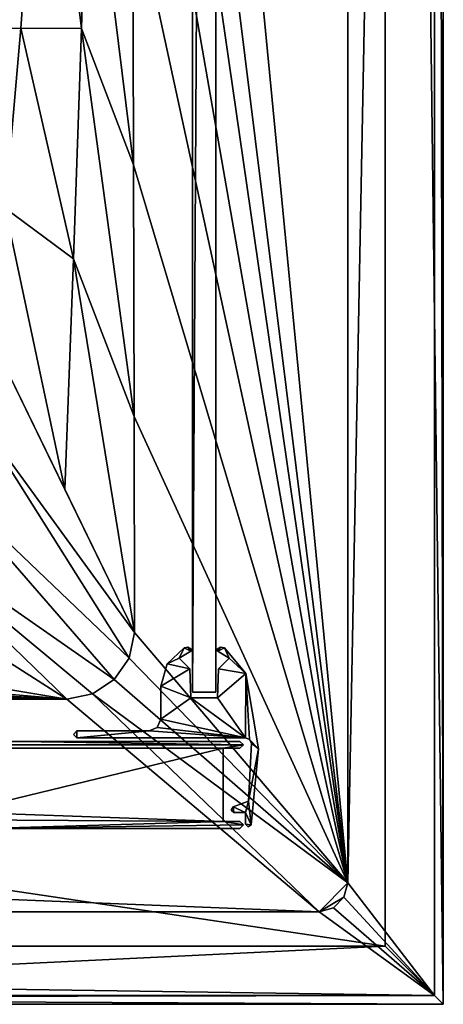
# Model space of a CAD drawing. Header units: metres. Extents: x -1004 to 0, y -808 to 0.
# Tile 77 of 116: x -73 to 0, y -804 to -634. Entities that reach past the tile are written whole.
import ezdxf

# ---------------------------------------------------------------- set-up
doc = ezdxf.new("R2010")
doc.units = ezdxf.units.M

msp = doc.modelspace()

# ---------------------------------------------------------------- linework, layer by layer
at = {"layer": 'top0'}
for points in [[(-34.461109, -759.310669, 2062.759766), (-930.71106, -758.710327, 2062.759766), (-969.456116, -759.310669, 2062.759766)], [(-969.456116, -759.310669, 163.059708), (-930.71106, -758.710327, 163.059708), (-34.461109, -759.310669, 163.059708)], [(-34.461109, -759.310669, 2062.759766), (-969.456116, -759.310669, 2062.759766), (-37.958637, -759.910339, 2062.759766)], [(-37.958637, -759.910339, 2062.759766), (-969.456116, -759.310669, 2062.759766), (-965.958618, -759.910339, 2062.759766)], [(-965.958618, -759.910339, 163.059708), (-969.456116, -759.310669, 163.059708), (-37.958637, -759.910339, 163.059708)], [(-37.958637, -759.910339, 163.059708), (-969.456116, -759.310669, 163.059708), (-34.461109, -759.310669, 163.059708)], [(-37.958637, -759.910339, 2062.759766), (-965.958618, -759.910339, 2062.759766), (-83.458664, -770.893066, 2062.759766)], [(-83.458664, -770.893066, 163.059708), (-965.958618, -759.910339, 163.059708), (-37.958637, -759.910339, 163.059708)], [(-73.206192, -758.710327, 2062.759766), (-930.71106, -758.710327, 2062.759766), (-34.461109, -759.310669, 2062.759766)], [(-34.461109, -759.310669, 163.059708), (-930.71106, -758.710327, 163.059708), (-73.206192, -758.710327, 163.059708)], [(-37.958637, -772.510315, 2062.759766), (-37.958637, -759.910339, 2062.759766), (-83.458664, -770.893066, 2062.759766)], [(-83.458664, -770.893066, 163.059708), (-37.958637, -759.910339, 163.059708), (-37.958637, -772.510315, 163.059708)], [(-35.058491, -758.710327, 2062.759766), (-73.206192, -758.710327, 2062.759766), (-34.461109, -759.310669, 2062.759766)], [(-73.206192, -758.710327, 2062.759766), (-35.058491, -758.710327, 2062.759766), (-73.206192, -758.710327, 163.059708)], [(-35.058491, -758.710327, 2062.759766), (-35.058491, -758.710327, 163.059708), (-73.206192, -758.710327, 163.059708)], [(-73.206192, -758.710327, 163.059708), (-35.058491, -758.710327, 163.059708), (-34.461109, -759.310669, 163.059708)], [(-35.058491, -759.910339, 2062.759766), (-34.461109, -759.310669, 2062.759766), (-37.958637, -759.910339, 2062.759766)], [(-34.461109, -759.310669, 163.059708), (-35.058491, -759.910339, 163.059708), (-37.958637, -759.910339, 163.059708)], [(-35.058491, -759.910339, 163.059708), (-35.058491, -759.910339, 2062.759766), (-37.958637, -759.910339, 163.059708)], [(-35.058491, -759.910339, 2062.759766), (-37.958637, -759.910339, 2062.759766), (-37.958637, -759.910339, 163.059708)], [(-37.958637, -759.910339, 2062.759766), (-37.958637, -772.510315, 2062.759766), (-37.958637, -759.910339, 163.059708)], [(-37.958637, -772.510315, 2062.759766), (-37.958637, -772.510315, 163.059708), (-37.958637, -759.910339, 163.059708)], [(-35.058491, -758.710327, 2062.759766), (-34.461109, -759.310669, 2062.759766), (-35.058491, -758.710327, 163.059708)], [(-34.461109, -759.310669, 2062.759766), (-34.461109, -759.310669, 163.059708), (-35.058491, -758.710327, 163.059708)], [(-34.461109, -759.310669, 2062.759766), (-35.058491, -759.910339, 2062.759766), (-34.461109, -759.310669, 163.059708)], [(-35.058491, -759.910339, 2062.759766), (-35.058491, -759.910339, 163.059708), (-34.461109, -759.310669, 163.059708)], [(-37.958637, -772.510315, 2062.759766), (-83.458664, -770.893066, 2062.759766), (-82.487244, -772.239868, 2062.759766)], [(-82.487244, -772.239868, 163.059708), (-83.458664, -770.893066, 163.059708), (-37.958637, -772.510315, 163.059708)], [(-78.958633, -773.710327, 2062.759766), (-37.958637, -772.510315, 2062.759766), (-82.487244, -772.239868, 2062.759766)], [(-82.487244, -772.239868, 163.059708), (-37.958637, -772.510315, 163.059708), (-78.958633, -773.710327, 163.059708)], [(-34.461384, -773.110596, 2062.759766), (-37.958637, -772.510315, 2062.759766), (-78.958633, -773.710327, 2062.759766)], [(-37.958637, -772.510315, 163.059708), (-34.461384, -773.110596, 163.059708), (-78.958633, -773.710327, 163.059708)], [(-35.058491, -773.710327, 2062.759766), (-34.461384, -773.110596, 2062.759766), (-78.958633, -773.710327, 2062.759766)], [(-78.958633, -773.710327, 163.059708), (-34.461384, -773.110596, 163.059708), (-35.058491, -773.710327, 163.059708)], [(-35.058491, -773.710327, 163.059708), (-35.058491, -773.710327, 2062.759766), (-78.958633, -773.710327, 163.059708)], [(-35.058491, -773.710327, 2062.759766), (-78.958633, -773.710327, 2062.759766), (-78.958633, -773.710327, 163.059708)], [(-34.461384, -773.110596, 2062.759766), (-35.058491, -772.510315, 2062.759766), (-37.958637, -772.510315, 2062.759766)], [(-37.958637, -772.510315, 2062.759766), (-35.058491, -772.510315, 2062.759766), (-37.958637, -772.510315, 163.059708)], [(-35.058491, -772.510315, 2062.759766), (-35.058491, -772.510315, 163.059708), (-37.958637, -772.510315, 163.059708)], [(-37.958637, -772.510315, 163.059708), (-35.058491, -772.510315, 163.059708), (-34.461384, -773.110596, 163.059708)], [(-35.058491, -772.510315, 2062.759766), (-34.461384, -773.110596, 2062.759766), (-35.058491, -772.510315, 163.059708)], [(-34.461384, -773.110596, 2062.759766), (-34.461384, -773.110596, 163.059708), (-35.058491, -772.510315, 163.059708)], [(-34.461384, -773.110596, 2062.759766), (-35.058491, -773.710327, 2062.759766), (-34.461384, -773.110596, 163.059708)], [(-35.058491, -773.710327, 2062.759766), (-35.058491, -773.710327, 163.059708), (-34.461384, -773.110596, 163.059708)]]:
    msp.add_3dface(points, dxfattribs=at)
at = {"layer": 'top01'}
for points in [[(-39.21645, -750.206116, 164.559738), (-43.21645, -750.206116, 164.559738), (-39.21645, -57.206142, 164.559738)], [(-43.21645, -750.206116, 164.559738), (-43.21645, -57.206142, 164.559738), (-39.21645, -57.206142, 164.559738)], [(-39.21645, -750.206116, 2061.559814), (-39.21645, -57.206142, 2061.559814), (-43.21645, -750.206116, 2061.559814)], [(-39.21645, -57.206142, 2061.559814), (-43.21645, -57.206142, 2061.559814), (-43.21645, -750.206116, 2061.559814)], [(-43.21645, -57.206142, 2061.559814), (-43.21645, -57.206142, 164.559738), (-43.21645, -750.206116, 2061.559814)], [(-43.21645, -57.206142, 164.559738), (-43.21645, -750.206116, 164.559738), (-43.21645, -750.206116, 2061.559814)], [(-39.21645, -750.206116, 2061.559814), (-39.21645, -750.206116, 164.559738), (-39.21645, -57.206142, 2061.559814)], [(-39.21645, -750.206116, 164.559738), (-39.21645, -57.206142, 164.559738), (-39.21645, -57.206142, 2061.559814)], [(-39.21645, -750.206116, 164.559738), (-39.21645, -750.206116, 2061.559814), (-43.21645, -750.206116, 164.559738)], [(-39.21645, -750.206116, 2061.559814), (-43.21645, -750.206116, 2061.559814), (-43.21645, -750.206116, 164.559738)]]:
    msp.add_3dface(points, dxfattribs=at)
at = {"layer": 'top0123'}
for points in [[(-47.632549, -745.339966, 163.059708), (-44.705002, -742.577332, 163.059708), (-45.530708, -744.355042, 163.059753)], [(-44.705002, -742.577332, 163.059708), (-47.632549, -745.339966, 163.059708), (-44.705002, -742.577332, 2063.059814)], [(-47.632549, -745.339966, 163.059708), (-47.632549, -745.339966, 2063.059814), (-44.705002, -742.577332, 2063.059814)], [(-44.705002, -742.577332, 2063.059814), (-47.632549, -745.339966, 2063.059814), (-45.530708, -744.355042, 2063.059814)], [(-44.705002, -742.577332, 163.059708), (-43.544807, -743.147949, 163.059708), (-45.530708, -744.355042, 163.059753)], [(-43.544807, -743.147949, 2063.059814), (-44.705002, -742.577332, 2063.059814), (-45.530708, -744.355042, 2063.059814)], [(-45.530708, -744.355042, 163.059753), (-43.544807, -743.147949, 163.059708), (-45.530708, -744.355042, 2063.059814)], [(-43.544807, -743.147949, 163.059708), (-43.544807, -743.147949, 2063.059814), (-45.530708, -744.355042, 2063.059814)], [(-44.705002, -742.577332, 163.059708), (-44.036663, -742.484619, 163.059708), (-43.544807, -743.147949, 163.059708)], [(-44.036663, -742.484619, 163.059708), (-44.705002, -742.577332, 163.059708), (-44.036663, -742.484619, 2063.059814)], [(-44.705002, -742.577332, 163.059708), (-44.705002, -742.577332, 2063.059814), (-44.036663, -742.484619, 2063.059814)], [(-44.036663, -742.484619, 2063.059814), (-44.705002, -742.577332, 2063.059814), (-43.544807, -743.147949, 2063.059814)], [(-44.036663, -742.484619, 163.059708), (-43.460598, -742.835876, 163.059708), (-43.544807, -743.147949, 163.059708)], [(-43.460598, -742.835876, 163.059708), (-44.036663, -742.484619, 163.059708), (-43.460598, -742.835876, 2063.059814)], [(-44.036663, -742.484619, 163.059708), (-44.036663, -742.484619, 2063.059814), (-43.460598, -742.835876, 2063.059814)], [(-43.460598, -742.835876, 2063.059814), (-44.036663, -742.484619, 2063.059814), (-43.544807, -743.147949, 2063.059814)], [(-43.544807, -743.147949, 163.059708), (-43.460598, -742.835876, 163.059708), (-43.423992, -743.013245, 163.059708)], [(-43.544807, -743.147949, 2063.059814), (-43.423992, -743.013245, 2063.059814), (-43.460598, -742.835876, 2063.059814)], [(-43.544807, -743.147949, 163.059708), (-43.423992, -743.013245, 163.059708), (-43.544807, -743.147949, 2063.059814)], [(-43.423992, -743.013245, 163.059708), (-43.423992, -743.013245, 2063.059814), (-43.544807, -743.147949, 2063.059814)], [(-43.423992, -743.013245, 163.059708), (-43.460598, -742.835876, 163.059708), (-43.423992, -743.013245, 2063.059814)], [(-43.460598, -742.835876, 163.059708), (-43.460598, -742.835876, 2063.059814), (-43.423992, -743.013245, 2063.059814)], [(-38.888092, -743.147949, 163.059708), (-39.009068, -743.013245, 163.059708), (-38.972301, -742.835876, 163.059708)], [(-38.972301, -742.835876, 163.059708), (-39.009068, -743.013245, 163.059708), (-38.972301, -742.835876, 2063.059814)], [(-39.009068, -743.013245, 163.059708), (-39.009068, -743.013245, 2063.059814), (-38.972301, -742.835876, 2063.059814)], [(-38.972301, -742.835876, 2063.059814), (-39.009068, -743.013245, 2063.059814), (-38.888092, -743.147949, 2063.059814)], [(-39.009068, -743.013245, 163.059708), (-38.888092, -743.147949, 163.059708), (-39.009068, -743.013245, 2063.059814)], [(-38.888092, -743.147949, 163.059708), (-38.888092, -743.147949, 2063.059814), (-39.009068, -743.013245, 2063.059814)], [(-38.888092, -743.147949, 163.059708), (-38.972301, -742.835876, 163.059708), (-38.396229, -742.484619, 163.059708)], [(-38.396229, -742.484619, 163.059708), (-38.972301, -742.835876, 163.059708), (-38.396229, -742.484619, 2063.059814)], [(-38.972301, -742.835876, 163.059708), (-38.972301, -742.835876, 2063.059814), (-38.396229, -742.484619, 2063.059814)], [(-38.396229, -742.484619, 2063.059814), (-38.972301, -742.835876, 2063.059814), (-38.888092, -743.147949, 2063.059814)], [(-37.727898, -742.577332, 163.059708), (-38.888092, -743.147949, 163.059708), (-38.396229, -742.484619, 163.059708)], [(-38.396229, -742.484619, 2063.059814), (-38.888092, -743.147949, 2063.059814), (-37.727898, -742.577332, 2063.059814)], [(-36.90218, -744.355042, 163.059708), (-38.888092, -743.147949, 163.059708), (-37.727898, -742.577332, 163.059708)], [(-38.888092, -743.147949, 2063.059814), (-36.90218, -744.355042, 2063.059814), (-37.727898, -742.577332, 2063.059814)], [(-38.888092, -743.147949, 163.059708), (-36.90218, -744.355042, 163.059708), (-38.888092, -743.147949, 2063.059814)], [(-36.90218, -744.355042, 163.059708), (-36.90218, -744.355042, 2063.059814), (-38.888092, -743.147949, 2063.059814)], [(-37.727898, -742.577332, 163.059708), (-38.396229, -742.484619, 163.059708), (-37.727898, -742.577332, 2063.059814)], [(-38.396229, -742.484619, 163.059708), (-38.396229, -742.484619, 2063.059814), (-37.727898, -742.577332, 2063.059814)], [(-34.0513, -747.00061, 163.059708), (-36.90218, -744.355042, 163.059708), (-37.727898, -742.577332, 163.059708)], [(-34.0513, -747.00061, 163.059708), (-37.727898, -742.577332, 163.059708), (-34.0513, -747.00061, 2063.059814)], [(-37.727898, -742.577332, 163.059708), (-37.727898, -742.577332, 2063.059814), (-34.0513, -747.00061, 2063.059814)], [(-37.727898, -742.577332, 2063.059814), (-36.90218, -744.355042, 2063.059814), (-34.0513, -747.00061, 2063.059814)], [(-47.632549, -745.339966, 163.059708), (-45.530708, -744.355042, 163.059753), (-43.684361, -746.201355, 163.059708)], [(-45.530708, -744.355042, 2063.059814), (-47.632549, -745.339966, 2063.059814), (-43.684361, -746.201355, 2063.059814)], [(-45.530708, -744.355042, 163.059753), (-45.530708, -744.355042, 2063.059814), (-43.684361, -746.201355, 163.059708)], [(-45.530708, -744.355042, 2063.059814), (-43.684361, -746.201355, 2063.059814), (-43.684361, -746.201355, 163.059708)], [(-34.0513, -747.00061, 163.059708), (-38.748543, -746.201355, 163.059708), (-36.90218, -744.355042, 163.059708)], [(-38.748543, -746.201355, 163.059708), (-38.748543, -746.201355, 2063.059814), (-36.90218, -744.355042, 163.059708)], [(-38.748543, -746.201355, 2063.059814), (-36.90218, -744.355042, 2063.059814), (-36.90218, -744.355042, 163.059708)], [(-36.90218, -744.355042, 2063.059814), (-38.748543, -746.201355, 2063.059814), (-34.0513, -747.00061, 2063.059814)], [(-48.71645, -749.216614, 163.059708), (-47.632549, -745.339966, 163.059708), (-43.684361, -746.201355, 163.059708)], [(-47.632549, -745.339966, 163.059708), (-48.71645, -749.216614, 163.059708), (-47.632549, -745.339966, 2063.059814)], [(-48.71645, -749.216614, 163.059708), (-48.71645, -749.216614, 2063.059814), (-47.632549, -745.339966, 2063.059814)], [(-47.632549, -745.339966, 2063.059814), (-48.71645, -749.216614, 2063.059814), (-43.684361, -746.201355, 2063.059814)], [(-48.71645, -749.216614, 163.059708), (-43.684361, -746.201355, 163.059708), (-43.50959, -751.206116, 163.059708)], [(-43.684361, -746.201355, 2063.059814), (-48.71645, -749.216614, 2063.059814), (-43.50959, -751.206116, 2063.059814)], [(-43.684361, -746.201355, 163.059708), (-43.684361, -746.201355, 2063.059814), (-43.50959, -751.206116, 163.059708)], [(-43.684361, -746.201355, 2063.059814), (-43.50959, -751.206116, 2063.059814), (-43.50959, -751.206116, 163.059708)], [(-38.923309, -751.206116, 163.059708), (-38.748543, -746.201355, 163.059708), (-34.0513, -747.00061, 163.059708)], [(-38.923309, -751.206116, 163.059708), (-38.923309, -751.206116, 2063.059814), (-38.748543, -746.201355, 163.059708)], [(-38.923309, -751.206116, 2063.059814), (-38.748543, -746.201355, 2063.059814), (-38.748543, -746.201355, 163.059708)], [(-34.0513, -747.00061, 2063.059814), (-38.748543, -746.201355, 2063.059814), (-38.923309, -751.206116, 2063.059814)], [(-34.093468, -758.10614, 163.059708), (-38.923309, -751.206116, 163.059708), (-34.0513, -747.00061, 163.059708)], [(-34.0513, -747.00061, 2063.059814), (-38.923309, -751.206116, 2063.059814), (-34.093468, -758.10614, 2063.059814)], [(-34.093468, -758.10614, 163.059708), (-34.0513, -747.00061, 163.059708), (-33.407471, -758.380737, 163.059708)], [(-33.407471, -758.380737, 2063.059814), (-34.0513, -747.00061, 2063.059814), (-34.093468, -758.10614, 2063.059814)], [(-34.0513, -747.00061, 163.059708), (-31.852623, -759.978821, 163.059708), (-33.407471, -758.380737, 163.059708)], [(-31.852623, -759.978821, 163.059708), (-34.0513, -747.00061, 163.059708), (-31.852623, -759.978821, 2063.059814)], [(-34.0513, -747.00061, 163.059708), (-34.0513, -747.00061, 2063.059814), (-31.852623, -759.978821, 2063.059814)], [(-31.852623, -759.978821, 2063.059814), (-34.0513, -747.00061, 2063.059814), (-33.407471, -758.380737, 2063.059814)], [(-48.71645, -754.906128, 163.059708), (-48.71645, -749.216614, 163.059708), (-43.50959, -751.206116, 163.059708)], [(-48.71645, -754.906128, 163.059708), (-48.71645, -754.906128, 2063.059814), (-48.71645, -749.216614, 163.059708)], [(-48.71645, -754.906128, 2063.059814), (-48.71645, -749.216614, 2063.059814), (-48.71645, -749.216614, 163.059708)], [(-48.71645, -749.216614, 2063.059814), (-48.71645, -754.906128, 2063.059814), (-43.50959, -751.206116, 2063.059814)], [(-48.71645, -754.906128, 163.059708), (-43.50959, -751.206116, 163.059708), (-34.093468, -758.10614, 163.059708)], [(-43.50959, -751.206116, 2063.059814), (-48.71645, -754.906128, 2063.059814), (-34.093468, -758.10614, 2063.059814)], [(-34.093468, -758.10614, 163.059708), (-43.50959, -751.206116, 163.059708), (-38.923309, -751.206116, 163.059708)], [(-38.923309, -751.206116, 163.059708), (-43.50959, -751.206116, 163.059708), (-38.923309, -751.206116, 2063.059814)], [(-43.50959, -751.206116, 163.059708), (-43.50959, -751.206116, 2063.059814), (-38.923309, -751.206116, 2063.059814)], [(-34.093468, -758.10614, 2063.059814), (-38.923309, -751.206116, 2063.059814), (-43.50959, -751.206116, 2063.059814)], [(-49.304543, -756.318115, 163.059708), (-48.71645, -754.906128, 163.059708), (-34.093468, -758.10614, 163.059708)], [(-48.71645, -754.906128, 163.059708), (-49.304543, -756.318115, 163.059708), (-48.71645, -754.906128, 2063.059814)], [(-49.304543, -756.318115, 163.059708), (-49.304543, -756.318115, 2063.059814), (-48.71645, -754.906128, 2063.059814)], [(-34.093468, -758.10614, 2063.059814), (-48.71645, -754.906128, 2063.059814), (-49.304543, -756.318115, 2063.059814)], [(-49.304543, -756.318115, 163.059708), (-34.093468, -758.10614, 163.059708), (-50.71645, -756.906128, 163.059708)], [(-49.304543, -756.318115, 163.059708), (-50.71645, -756.906128, 163.059708), (-49.304543, -756.318115, 2063.059814)], [(-50.71645, -756.906128, 163.059708), (-50.71645, -756.906128, 2063.059814), (-49.304543, -756.318115, 2063.059814)], [(-50.71645, -756.906128, 2063.059814), (-34.093468, -758.10614, 2063.059814), (-49.304543, -756.318115, 2063.059814)], [(-63.163822, -758.10614, 163.059708), (-63.761456, -757.506042, 163.059753), (-63.163822, -756.906128, 163.059708)], [(-63.163822, -756.906128, 163.059708), (-63.761456, -757.506042, 163.059753), (-63.163822, -756.906128, 2063.059814)], [(-63.761456, -757.506042, 163.059753), (-63.761456, -757.506042, 2063.059814), (-63.163822, -756.906128, 2063.059814)], [(-63.163822, -756.906128, 2063.059814), (-63.761456, -757.506042, 2063.059814), (-63.163822, -758.10614, 2063.059814)], [(-63.761456, -757.506042, 163.059753), (-63.163822, -758.10614, 163.059708), (-63.761456, -757.506042, 2063.059814)], [(-63.163822, -758.10614, 163.059708), (-63.163822, -758.10614, 2063.059814), (-63.761456, -757.506042, 2063.059814)], [(-34.093468, -758.10614, 163.059708), (-63.163822, -758.10614, 163.059708), (-50.71645, -756.906128, 163.059708)], [(-50.71645, -756.906128, 163.059708), (-63.163822, -758.10614, 163.059708), (-63.163822, -756.906128, 163.059708)], [(-50.71645, -756.906128, 163.059708), (-63.163822, -756.906128, 163.059708), (-50.71645, -756.906128, 2063.059814)], [(-63.163822, -756.906128, 163.059708), (-63.163822, -756.906128, 2063.059814), (-50.71645, -756.906128, 2063.059814)], [(-63.163822, -756.906128, 2063.059814), (-63.163822, -758.10614, 2063.059814), (-50.71645, -756.906128, 2063.059814)], [(-63.163822, -758.10614, 2063.059814), (-34.093468, -758.10614, 2063.059814), (-50.71645, -756.906128, 2063.059814)], [(-34.093468, -758.10614, 163.059708), (-34.093468, -758.10614, 2063.059814), (-63.163822, -758.10614, 163.059708)], [(-34.093468, -758.10614, 2063.059814), (-63.163822, -758.10614, 2063.059814), (-63.163822, -758.10614, 163.059708)], [(-34.093468, -758.10614, 163.059708), (-33.407471, -758.380737, 163.059708), (-34.093468, -758.10614, 2063.059814)], [(-33.407471, -758.380737, 163.059708), (-33.407471, -758.380737, 2063.059814), (-34.093468, -758.10614, 2063.059814)], [(-33.407471, -758.380737, 163.059708), (-31.852623, -759.978821, 163.059708), (-33.095024, -759.050293, 163.059708)], [(-33.407471, -758.380737, 163.059708), (-33.095024, -759.050293, 163.059708), (-33.407471, -758.380737, 2063.059814)], [(-33.095024, -759.050293, 163.059708), (-33.095024, -759.050293, 2063.059814), (-33.407471, -758.380737, 2063.059814)], [(-33.095024, -759.050293, 2063.059814), (-31.852623, -759.978821, 2063.059814), (-33.407471, -758.380737, 2063.059814)], [(-31.852623, -759.978821, 163.059708), (-33.558517, -769.010315, 163.059708), (-33.095024, -759.050293, 163.059708)], [(-33.095024, -759.050293, 163.059708), (-33.558517, -769.010315, 163.059708), (-33.095024, -759.050293, 2063.059814)], [(-33.558517, -769.010315, 163.059708), (-33.558517, -769.010315, 2063.059814), (-33.095024, -759.050293, 2063.059814)], [(-33.095024, -759.050293, 2063.059814), (-33.558517, -769.010315, 2063.059814), (-31.852623, -759.978821, 2063.059814)], [(-31.852623, -759.978821, 163.059708), (-33.1143, -773.081299, 163.059708), (-33.558517, -769.010315, 163.059708)], [(-33.558517, -769.010315, 2063.059814), (-33.1143, -773.081299, 2063.059814), (-31.852623, -759.978821, 2063.059814)], [(-33.1143, -773.081299, 163.059708), (-31.852623, -759.978821, 163.059708), (-33.1143, -773.081299, 2063.059814)], [(-31.852623, -759.978821, 163.059708), (-31.852623, -759.978821, 2063.059814), (-33.1143, -773.081299, 2063.059814)], [(-36.257977, -769.992737, 163.059708), (-36.086967, -770.962585, 163.059708), (-36.578068, -770.549194, 163.059708)], [(-36.257977, -769.992737, 163.059708), (-36.578068, -770.549194, 163.059708), (-36.257977, -769.992737, 2063.059814)], [(-36.578068, -770.549194, 163.059708), (-36.578068, -770.549194, 2063.059814), (-36.257977, -769.992737, 2063.059814)], [(-36.257977, -769.992737, 2063.059814), (-36.578068, -770.549194, 2063.059814), (-36.086967, -770.962585, 2063.059814)], [(-33.558517, -769.010315, 163.059708), (-34.086967, -770.962585, 163.059708), (-36.257977, -769.992737, 163.059708)], [(-36.257977, -769.992737, 163.059708), (-36.257977, -769.992737, 2063.059814), (-33.558517, -769.010315, 163.059708)], [(-36.257977, -769.992737, 2063.059814), (-33.558517, -769.010315, 2063.059814), (-33.558517, -769.010315, 163.059708)], [(-33.558517, -769.010315, 2063.059814), (-36.257977, -769.992737, 2063.059814), (-34.086967, -770.962585, 2063.059814)], [(-34.086967, -770.962585, 163.059708), (-36.086967, -770.962585, 163.059708), (-36.257977, -769.992737, 163.059708)], [(-34.086967, -770.962585, 2063.059814), (-36.257977, -769.992737, 2063.059814), (-36.086967, -770.962585, 2063.059814)], [(-33.1143, -773.081299, 163.059708), (-34.086967, -770.962585, 163.059708), (-33.558517, -769.010315, 163.059708)], [(-33.1143, -773.081299, 2063.059814), (-33.558517, -769.010315, 2063.059814), (-34.086967, -770.962585, 2063.059814)], [(-36.578068, -770.549194, 163.059708), (-36.086967, -770.962585, 163.059708), (-36.578068, -770.549194, 2063.059814)], [(-36.086967, -770.962585, 163.059708), (-36.086967, -770.962585, 2063.059814), (-36.578068, -770.549194, 2063.059814)], [(-34.086967, -770.962585, 163.059708), (-34.086967, -770.962585, 2063.059814), (-36.086967, -770.962585, 163.059708)], [(-34.086967, -770.962585, 2063.059814), (-36.086967, -770.962585, 2063.059814), (-36.086967, -770.962585, 163.059708)], [(-34.086967, -772.969849, 163.059708), (-34.086967, -770.962585, 163.059708), (-33.1143, -773.081299, 163.059708)], [(-34.086967, -772.969849, 163.059708), (-34.086967, -772.969849, 2063.059814), (-34.086967, -770.962585, 163.059708)], [(-34.086967, -772.969849, 2063.059814), (-34.086967, -770.962585, 2063.059814), (-34.086967, -770.962585, 163.059708)], [(-34.086967, -770.962585, 2063.059814), (-34.086967, -772.969849, 2063.059814), (-33.1143, -773.081299, 2063.059814)], [(-33.650192, -773.457886, 163.059708), (-34.086967, -772.969849, 163.059708), (-33.1143, -773.081299, 163.059708)], [(-34.086967, -772.969849, 163.059708), (-33.650192, -773.457886, 163.059708), (-34.086967, -772.969849, 2063.059814)], [(-33.650192, -773.457886, 163.059708), (-33.650192, -773.457886, 2063.059814), (-34.086967, -772.969849, 2063.059814)], [(-34.086967, -772.969849, 2063.059814), (-33.650192, -773.457886, 2063.059814), (-33.1143, -773.081299, 2063.059814)], [(-33.650192, -773.457886, 163.059708), (-33.1143, -773.081299, 163.059708), (-33.650192, -773.457886, 2063.059814)], [(-33.1143, -773.081299, 163.059708), (-33.1143, -773.081299, 2063.059814), (-33.650192, -773.457886, 2063.059814)]]:
    msp.add_3dface(points, dxfattribs=at)
at = {"layer": 'top0123413'}
for points in [[(-0.000011, -804.032166), (-10, -10), (0, 0)], [(0, 0), (-1.527202, -1.527202, 175), (-0.000011, -804.032166)], [(-16.461397, -20.921553, 175), (-16.461384, -783.110596, 175), (-1.527202, -1.527202, 175)], [(-1.527202, -1.527202, 175), (-16.461384, -783.110596, 175), (-1.527213, -802.504944, 175)], [(-1.527202, -1.527202, 175), (-1.527213, -802.504944, 175), (-0.000011, -804.032166)], [(-10, -10, 90), (-470.61264, -638.481506, 90), (-477.800262, -632.855408, 90)], [(-217.024689, -763.271118, 90), (-470.61264, -638.481506, 90), (-10, -10, 90)], [(-10.00001, -794.032166, 90), (-217.024689, -763.271118, 90), (-10, -10, 90)], [(-10.00001, -794.032166), (-10, -10), (-0.000011, -804.032166)], [(-10, -10, 90), (-10, -10), (-10.00001, -794.032166, 90)], [(-10, -10), (-10.00001, -794.032166), (-10.00001, -794.032166, 90)], [(-16.461397, -20.921553, 163.059708), (-53.781029, -397.188965, 163.059708), (-16.461384, -783.110596, 163.059708)], [(-16.461397, -20.921553, 175), (-16.461397, -20.921553, 163.059708), (-16.461384, -783.110596, 175)], [(-16.461397, -20.921553, 163.059708), (-16.461384, -783.110596, 163.059708), (-16.461384, -783.110596, 175)], [(-53.781029, -397.188965, 163.059708), (-53.731449, -483.550323, 163.059708), (-16.461384, -783.110596, 163.059708)], [(-16.461384, -783.110596, 163.059708), (-53.731449, -483.550323, 163.059708), (-53.678703, -525.868591, 163.059708)], [(-53.678703, -525.868591, 163.059708), (-53.606434, -570.398621, 163.059708), (-16.461384, -783.110596, 163.059708)], [(-53.606434, -570.398621, 163.059708), (-53.525013, -612.276978, 163.059708), (-16.461384, -783.110596, 163.059708)], [(-446.666656, -635.821777, 108.924751), (-68.972, -581.893311, 109.866074), (-455.945892, -624.124634, 109.128922)], [(-446.666656, -635.821777, 108.924751), (-72.863602, -635.790283, 108.925301), (-68.972, -581.893311, 109.866074)], [(-68.972, -581.893311, 109.866074), (-72.863602, -635.790283, 108.925301), (-62.382523, -635.832275, 136.283493)], [(-68.972, -581.893311, 109.866074), (-62.382523, -635.832275, 136.283493), (-61.229595, -596.083923, 136.442902)], [(-61.229595, -596.083923, 136.442902), (-62.382523, -635.832275, 136.283493), (-53.420635, -659.362183, 163.059708)], [(-53.420635, -659.362183, 163.059708), (-53.525013, -612.276978, 163.059708), (-61.229595, -596.083923, 136.442902)], [(-16.461384, -783.110596, 163.059708), (-53.525013, -612.276978, 163.059708), (-53.420635, -659.362183, 163.059708)], [(-75.543327, -666.815796, 108.383751), (-72.863602, -635.790283, 108.925301), (-446.666656, -635.821777, 108.924751)], [(-72.863602, -635.790283, 108.925301), (-75.543327, -666.815796, 108.383751), (-63.72921, -675.568481, 136.136673)], [(-72.863602, -635.790283, 108.925301), (-63.72921, -675.568481, 136.136673), (-62.382523, -635.832275, 136.283493)], [(-62.382523, -635.832275, 136.283493), (-63.72921, -675.568481, 136.136673), (-53.315426, -702.705811, 163.059708)], [(-62.382523, -635.832275, 136.283493), (-53.315426, -702.705811, 163.059708), (-53.420635, -659.362183, 163.059708)], [(-53.420635, -659.362183, 163.059708), (-53.315426, -702.705811, 163.059708), (-16.461384, -783.110596, 163.059708)], [(-75.543327, -666.815796, 108.383751), (-77.732971, -689.748474, 107.983459), (-65.269745, -715.295654, 135.997849)], [(-75.543327, -666.815796, 108.383751), (-65.269745, -715.295654, 135.997849), (-63.72921, -675.568481, 136.136673)], [(-63.72921, -675.568481, 136.136673), (-65.269745, -715.295654, 135.997849), (-53.220253, -739.955444, 163.059708)], [(-63.72921, -675.568481, 136.136673), (-53.220253, -739.955444, 163.059708), (-53.315426, -702.705811, 163.059708)], [(-77.732971, -689.748474, 107.983459), (-81.116722, -701.707336, 107.774712), (-53.220253, -739.955444, 163.059708)], [(-65.269745, -715.295654, 135.997849), (-77.732971, -689.748474, 107.983459), (-53.220253, -739.955444, 163.059708)], [(-81.116722, -701.707336, 107.774712), (-88.315208, -711.812134, 107.598335), (-54.174671, -744.342712, 163.059708)], [(-53.220253, -739.955444, 163.059708), (-81.116722, -701.707336, 107.774712), (-54.174671, -744.342712, 163.059708)], [(-53.315426, -702.705811, 163.059708), (-53.220253, -739.955444, 163.059708), (-16.461384, -783.110596, 163.059708)], [(-88.315208, -711.812134, 107.598335), (-98.493874, -718.982056, 107.473183), (-56.742756, -748.033386, 163.059708)], [(-54.174671, -744.342712, 163.059708), (-88.315208, -711.812134, 107.598335), (-56.742756, -748.033386, 163.059708)], [(-98.493874, -718.982056, 107.473183), (-110.518028, -722.321716, 107.414894), (-64.87928, -751.444458, 163.059708)], [(-56.742756, -748.033386, 163.059708), (-98.493874, -718.982056, 107.473183), (-60.480293, -750.533447, 163.059708)], [(-98.493874, -718.982056, 107.473183), (-64.87928, -751.444458, 163.059708), (-60.480293, -750.533447, 163.059708)], [(-110.518028, -722.321716, 107.414894), (-139.141571, -739.092041, 135.433685), (-64.87928, -751.444458, 163.059708)], [(-139.141571, -739.092041, 135.433685), (-190.948242, -740.825867, 135.221756), (-64.87928, -751.444458, 163.059708)], [(-64.87928, -751.444458, 163.059708), (-190.948242, -740.825867, 135.221756), (-242.770691, -742.300293, 135.031372)], [(-53.220253, -739.955444, 163.059708), (-54.174671, -744.342712, 163.059708), (-16.461384, -783.110596, 163.059708)], [(-64.87928, -751.444458, 163.059708), (-242.770691, -742.300293, 135.031372), (-294.606232, -743.512634, 134.868439)], [(-346.450989, -744.4599, 134.737961), (-398.302673, -745.139038, 134.642822), (-64.87928, -751.444458, 163.059708)], [(-346.450989, -744.4599, 134.737961), (-64.87928, -751.444458, 163.059708), (-294.606232, -743.512634, 134.868439)], [(-16.461384, -783.110596, 163.059708), (-54.174671, -744.342712, 163.059708), (-56.742756, -748.033386, 163.059708)], [(-64.87928, -751.444458, 163.059708), (-605.734558, -745.139038, 134.642822), (-939.157776, -751.444458, 163.059708)], [(-398.302673, -745.139038, 134.642822), (-605.734558, -745.139038, 134.642822), (-64.87928, -751.444458, 163.059708)], [(-16.461384, -783.110596, 163.059708), (-56.742756, -748.033386, 163.059708), (-60.480293, -750.533447, 163.059708)], [(-21.421581, -788.070801, 163.059708), (-939.157776, -751.444458, 163.059708), (-982.615723, -788.070801, 163.059708)], [(-64.87928, -751.444458, 163.059708), (-939.157776, -751.444458, 163.059708), (-21.421581, -788.070801, 163.059708)], [(-60.480293, -750.533447, 163.059708), (-64.87928, -751.444458, 163.059708), (-21.421581, -788.070801, 163.059708)], [(-21.421581, -788.070801, 163.059708), (-16.461384, -783.110596, 163.059708), (-60.480293, -750.533447, 163.059708)], [(-10.00001, -794.032166, 90), (-217.024689, -794.032166, 90), (-217.024689, -763.271118, 90)], [(-17.125923, -785.590698, 163.059708), (-16.461384, -783.110596, 163.059708), (-21.421581, -788.070801, 163.059708)], [(-16.461384, -783.110596, 175), (-17.125923, -785.590698, 175), (-1.527213, -802.504944, 175)], [(-16.461384, -783.110596, 175), (-16.461384, -783.110596, 163.059708), (-17.125923, -785.590698, 175)], [(-16.461384, -783.110596, 163.059708), (-17.125923, -785.590698, 163.059708), (-17.125923, -785.590698, 175)], [(-18.941483, -787.40625, 163.059708), (-17.125923, -785.590698, 163.059708), (-21.421581, -788.070801, 163.059708)], [(-1.527213, -802.504944, 175), (-17.125923, -785.590698, 175), (-18.941483, -787.40625, 175)], [(-17.125923, -785.590698, 175), (-17.125923, -785.590698, 163.059708), (-18.941483, -787.40625, 163.059708)], [(-18.941483, -787.40625, 163.059708), (-18.941483, -787.40625, 175), (-17.125923, -785.590698, 175)], [(-18.941483, -787.40625, 175), (-21.421581, -788.070801, 175), (-1.527213, -802.504944, 175)], [(-21.421581, -788.070801, 163.059708), (-21.421581, -788.070801, 175), (-18.941483, -787.40625, 163.059708)], [(-21.421581, -788.070801, 175), (-18.941483, -787.40625, 175), (-18.941483, -787.40625, 163.059708)], [(-1.527213, -802.504944, 175), (-982.615723, -788.070801, 175), (-1002.510071, -802.504944, 175)], [(-21.421581, -788.070801, 175), (-982.615723, -788.070801, 175), (-1.527213, -802.504944, 175)], [(-21.421581, -788.070801, 175), (-21.421581, -788.070801, 163.059708), (-982.615723, -788.070801, 175)], [(-21.421581, -788.070801, 163.059708), (-982.615723, -788.070801, 163.059708), (-982.615723, -788.070801, 175)], [(-217.024689, -804.032166), (-10.00001, -794.032166), (-0.000011, -804.032166)], [(-217.024689, -804.032166), (-217.024689, -794.032166), (-10.00001, -794.032166)], [(-10.00001, -794.032166), (-217.024689, -794.032166), (-10.00001, -794.032166, 90)], [(-217.024689, -794.032166), (-217.024689, -794.032166, 90), (-10.00001, -794.032166, 90)], [(-217.024689, -802.890076, 130.867477), (-1.527213, -802.504944, 175), (-1002.510071, -802.504944, 175)], [(-0.000011, -804.032166), (-1.527213, -802.504944, 175), (-217.024689, -802.890076, 130.867477)], [(-217.024689, -804.032166), (-0.000011, -804.032166), (-217.024689, -802.890076, 130.867477)]]:
    msp.add_3dface(points, dxfattribs=at)

doc.saveas('drawing.dxf')
